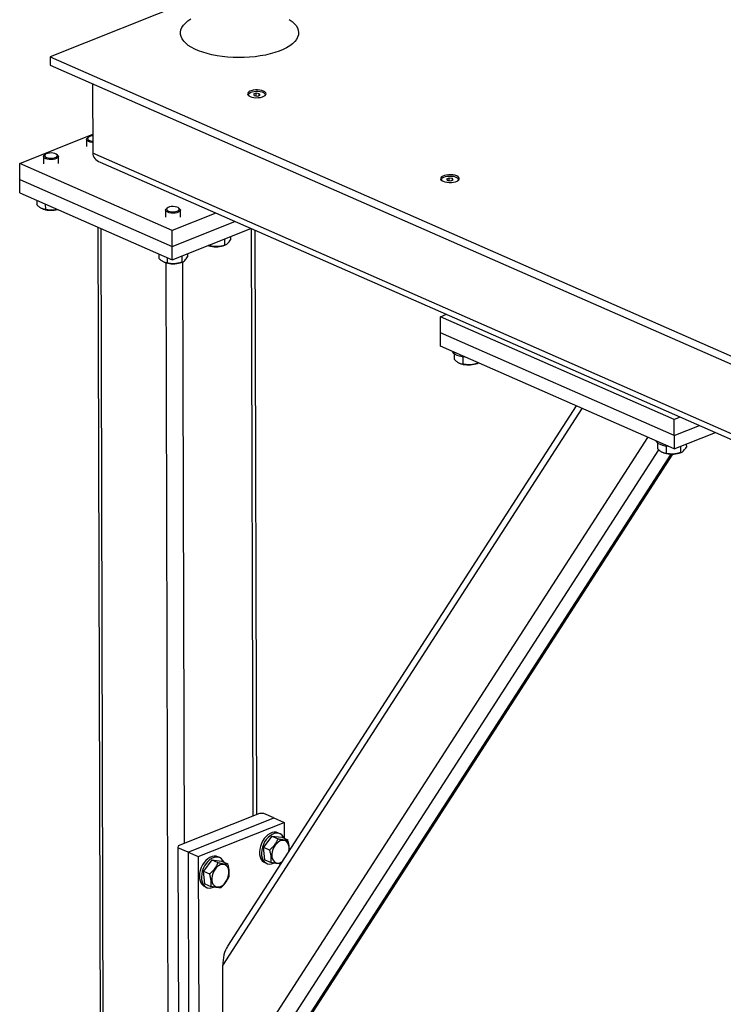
# Model space of a CAD drawing. Header units: millimetres. Extents: x 5 to 589, y 5 to 415.
# Tile 65 of 95: x 386 to 409, y 280 to 313. Entities that reach past the tile are written whole.
import ezdxf

# ---------------------------------------------------------------- set-up
doc = ezdxf.new("R2010")
doc.units = ezdxf.units.MM
doc.layers.add('TRAIT-FORT', color=4, linetype='Continuous', lineweight=25)

msp = doc.modelspace()

# ---------------------------------------------------------------- linework, layer by layer
at = {"layer": 'TRAIT-FORT', "color": 4, "linetype": 'Continuous', "lineweight": 25}
for p, q in [((391.4563, 313.9258), (386.6397, 312.0059)), ((386.6397, 312.0059), (414.1518, 299.9245)), ((386.6397, 312.0059), (386.6404, 311.7334)), ((386.6404, 311.7334), (414.1525, 299.652)), ((388.0757, 311.1032), (388.0822, 308.7465)), ((393.6052, 310.7771), (393.5214, 310.7437)), ((393.5214, 310.7437), (393.5482, 310.6968)), ((393.5482, 310.6968), (393.6589, 310.6833)), ((393.7159, 310.7636), (393.6052, 310.7771)), ((393.6054, 310.6898), (393.6052, 310.7771)), ((393.6589, 310.6833), (393.7427, 310.7167)), ((393.7427, 310.7167), (393.7159, 310.7636)), ((393.716, 310.706), (393.7159, 310.7636)), ((385.6093, 308.4053), (388.0804, 309.3904)), ((387.8707, 309.2145), (387.8713, 308.9738)), ((387.9296, 309.2879), (387.8986, 309.2627)), ((386.4189, 308.6358), (386.4196, 308.3951)), ((386.4778, 308.7092), (386.4468, 308.6841)), ((386.8907, 308.6853), (386.8595, 308.7103)), ((386.9195, 308.3965), (386.9189, 308.6372)), ((414.9066, 296.9671), (388.0822, 308.7465)), ((390.7678, 306.1401), (385.6093, 308.4053)), ((385.6108, 307.8603), (385.6093, 308.4053)), ((388.3337, 308.4424), (415.0361, 296.7166)), ((385.6108, 307.8603), (390.7693, 305.5951)), ((385.6121, 307.4062), (385.6108, 307.8603)), ((400.1393, 307.9078), (400.0555, 307.8744)), ((400.0555, 307.8744), (400.0824, 307.8274)), ((400.0824, 307.8274), (400.193, 307.8139)), ((400.25, 307.8943), (400.1393, 307.9078)), ((400.1395, 307.8205), (400.1393, 307.9078)), ((400.193, 307.8139), (400.2769, 307.8474)), ((400.2769, 307.8474), (400.25, 307.8943)), ((400.2502, 307.8367), (400.25, 307.8943)), ((385.6121, 307.4062), (390.7706, 305.1409)), ((386.1853, 307.1545), (386.1857, 307.0093)), ((386.4064, 306.86), (386.4303, 306.8526)), ((386.4769, 307.0264), (386.4774, 306.8449)), ((390.5457, 306.8236), (390.5464, 306.5829)), ((390.6046, 306.897), (390.5736, 306.8718)), ((391.0175, 306.8731), (390.9863, 306.898)), ((391.0464, 306.5843), (391.0457, 306.825)), ((392.2402, 306.727), (390.7678, 306.1401)), ((388.2546, 306.2457), (388.3511, 271.4989)), ((388.4607, 271.3843), (388.3641, 306.1977)), ((390.7693, 305.5951), (390.7678, 306.1401)), ((390.7693, 305.5951), (392.8914, 306.441)), ((390.7706, 305.1409), (393.4342, 306.2026)), ((393.5084, 286.3259), (393.4533, 306.1942)), ((393.6335, 286.3758), (393.5787, 306.1392)), ((392.543, 305.8474), (392.5436, 305.6356)), ((392.7393, 305.9256), (392.7396, 305.8243)), ((390.7706, 305.1409), (390.7693, 305.5951)), ((391.9871, 305.6258), (392.0089, 305.619)), ((392.0559, 305.6532), (392.056, 305.6114)), ((392.496, 305.6204), (392.5485, 305.6371)), ((390.3121, 305.3422), (390.3125, 305.1971)), ((390.6037, 305.2142), (390.6042, 305.0327)), ((391.0913, 305.2687), (391.0918, 305.0569)), ((391.2875, 305.347), (391.2878, 305.2456)), ((390.5332, 305.0478), (390.5571, 305.0403)), ((390.6617, 270.4178), (390.5656, 305.0378)), ((391.0442, 305.0417), (391.0967, 305.0585)), ((391.1856, 285.4001), (391.131, 305.0746)), ((399.8447, 303.2183), (400.0467, 303.2989)), ((407.7544, 299.7449), (399.8447, 303.2183)), ((399.8462, 302.6733), (399.8447, 303.2183)), ((407.7559, 299.1999), (399.8462, 302.6733)), ((399.8474, 302.2192), (399.8462, 302.6733)), ((407.7572, 298.7458), (399.8474, 302.2192)), ((400.3116, 301.9678), (400.3121, 301.7793)), ((400.6024, 301.8601), (400.6031, 301.6146)), ((400.5328, 301.6297), (400.5568, 301.6221)), ((401.0439, 301.6235), (401.0964, 301.6403)), ((401.0907, 301.6732), (401.0908, 301.6385)), ((401.0908, 301.6385), (401.1299, 301.656)), ((404.4328, 300.2056), (392.6367, 281.9178)), ((392.4795, 281.2706), (404.6357, 300.1165)), ((407.9565, 299.8255), (407.7544, 299.7449)), ((407.7559, 299.1999), (407.7544, 299.7449)), ((407.7559, 299.1999), (408.6077, 299.5395)), ((392.4918, 276.8493), (406.8676, 299.1364)), ((407.7559, 299.1999), (407.7572, 298.7458)), ((407.7572, 298.7458), (409.1505, 299.3011)), ((407.1896, 298.9474), (407.1902, 298.7589)), ((407.4804, 298.8398), (407.4811, 298.5943)), ((407.9682, 298.8299), (407.9688, 298.6181)), ((408.1653, 298.9084), (408.1656, 298.8066)), ((392.784, 276.3101), (407.2361, 298.7155)), ((393.4736, 276.5849), (407.6536, 298.5685)), ((393.605, 276.7085), (407.7054, 298.5687)), ((407.4108, 298.6093), (407.4348, 298.6018)), ((407.9219, 298.6031), (407.9744, 298.6199)), ((393.7262, 286.4128), (390.9678, 285.3133)), ((391.3079, 285.1031), (394.2115, 286.2605)), ((393.8676, 286.4115), (393.7262, 286.4128)), ((394.2115, 286.2605), (393.8676, 286.4115)), ((394.2115, 286.2605), (394.5554, 286.1094)), ((391.6518, 284.9521), (394.5554, 286.1094)), ((394.5554, 286.1094), (394.5569, 285.5701)), ((394.1453, 285.6492), (393.8619, 285.2671)), ((394.1453, 285.6492), (394.3515, 285.5587)), ((394.1453, 285.6492), (394.4739, 285.6065)), ((394.4116, 285.728), (394.3429, 285.7582)), ((394.4739, 285.6065), (394.6801, 285.516)), ((390.9678, 285.3133), (390.964, 285.2541)), ((390.964, 285.2541), (390.993, 274.8084)), ((391.3079, 285.1031), (390.964, 285.2541)), ((393.8619, 285.2671), (394.0681, 285.1766)), ((393.9071, 284.8423), (393.8619, 285.2671)), ((391.3079, 285.1031), (391.6518, 284.9521)), ((391.3079, 285.1031), (391.3369, 274.6573)), ((391.6518, 284.9521), (391.6808, 274.5063)), ((392.1128, 284.8391), (391.8294, 284.4569)), ((392.1128, 284.8391), (392.319, 284.7485)), ((392.1128, 284.8391), (392.4414, 284.7963)), ((392.3791, 284.9178), (392.3104, 284.948)), ((393.9071, 284.8423), (394.1133, 284.7517)), ((392.4414, 284.7963), (392.6476, 284.7058)), ((393.9006, 284.751), (393.9694, 284.7208)), ((391.8294, 284.4569), (392.0356, 284.3664)), ((391.8746, 284.0321), (391.8294, 284.4569)), ((391.8681, 283.9409), (391.9369, 283.9107)), ((391.8746, 284.0321), (392.0808, 283.9416)), ((392.4918, 276.8493), (392.4795, 281.2706))]:
    msp.add_line(p, q, dxfattribs=at)
at = {"layer": 'TRAIT-FORT', "color": 4, "linetype": 'Continuous', "lineweight": 25, "flags": 128}
for points in [[(394.7292, 313.2773), (394.823, 313.2097), (394.9012, 313.1386), (394.9631, 313.0647), (395.0082, 312.9887), (395.036, 312.9112), (395.0463, 312.8329), (395.0391, 312.7545), (395.0143, 312.6768), (394.9722, 312.6002), (394.9133, 312.5257), (394.8379, 312.4537), (394.7468, 312.3849), (394.6407, 312.32), (394.5206, 312.2595), (394.3876, 312.204), (394.2427, 312.1538), (394.0874, 312.1096), (393.9229, 312.0716), (393.7507, 312.0401), (393.5724, 312.0156), (393.3894, 311.9981), (393.2033, 311.9879), (393.0159, 311.985), (392.8288, 311.9894), (392.6436, 312.0012), (392.4619, 312.0201), (392.2854, 312.0461), (392.1155, 312.0789), (391.9539, 312.1183), (391.8018, 312.1638), (391.6607, 312.2151), (391.5317, 312.2717), (391.4161, 312.3332), (391.3147, 312.3989), (391.2286, 312.4684), (391.1585, 312.541), (391.105, 312.616), (391.0685, 312.6928), (391.0494, 312.7708), (391.0479, 312.8492), (391.0639, 312.9274), (391.0973, 313.0046), (391.1479, 313.0802), (391.2152, 313.1536), (391.2985, 313.224), (391.3972, 313.2909)], [(393.8606, 310.8509), (393.8021, 310.871), (393.7337, 310.8846), (393.6594, 310.891), (393.5836, 310.8898), (393.5105, 310.881), (393.4444, 310.8651), (393.3893, 310.8432), (393.3483, 310.8164), (393.3238, 310.7862), (393.3171, 310.7546), (393.3288, 310.7232), (393.3581, 310.694), (393.4033, 310.6686), (393.4618, 310.6485), (393.5302, 310.6348), (393.6045, 310.6284), (393.6804, 310.6296), (393.7535, 310.6384), (393.8195, 310.6543), (393.8746, 310.6763), (393.9156, 310.7031), (393.9402, 310.7332), (393.9468, 310.7648), (393.9351, 310.7962), (393.9058, 310.8254), (393.8606, 310.8509)], [(393.3814, 310.6751), (393.3587, 310.6997), (393.3496, 310.729), (393.3581, 310.7584), (393.3839, 310.7861), (393.4252, 310.8102), (393.4796, 310.8293), (393.5435, 310.8422), (393.613, 310.848), (393.6837, 310.8465), (393.7512, 310.8376), (393.8111, 310.822), (393.8598, 310.8006), (393.8942, 310.7748), (393.9122, 310.7462), (393.9125, 310.7166), (393.8952, 310.6878), (393.883, 310.6765)], [(388.0812, 309.1119), (388.0585, 309.1138), (387.9955, 309.1244), (387.9417, 309.1418), (387.9013, 309.1646), (387.8771, 309.1911), (387.8709, 309.2195), (387.8833, 309.2475), (387.8986, 309.2627)], [(388.0806, 309.3353), (388.0648, 309.3337), (388.0061, 309.3228), (387.9575, 309.3052), (387.9235, 309.2825), (387.9069, 309.2565), (387.9094, 309.2297), (387.9306, 309.2045), (387.9687, 309.183), (388.0202, 309.1672), (388.0808, 309.1585), (388.0811, 309.1585)], [(386.8907, 308.6853), (386.9026, 308.6742), (386.9179, 308.6465), (386.9147, 308.6181), (386.8933, 308.591), (386.8553, 308.5673), (386.8034, 308.5487), (386.7416, 308.5366), (386.6743, 308.532), (386.6067, 308.5351), (386.5437, 308.5457), (386.4899, 308.5631), (386.4495, 308.5859), (386.4253, 308.6125), (386.4192, 308.6408), (386.4315, 308.6688), (386.4468, 308.6841)], [(386.8417, 308.7222), (386.7963, 308.741), (386.7397, 308.7534), (386.6767, 308.7582), (386.613, 308.755), (386.5543, 308.7442), (386.5057, 308.7266), (386.4717, 308.7038), (386.4551, 308.6778), (386.4576, 308.6511), (386.4788, 308.6258), (386.5169, 308.6043), (386.5685, 308.5886), (386.629, 308.5799), (386.693, 308.579), (386.7549, 308.5861), (386.8091, 308.6005), (386.8509, 308.6209), (386.8765, 308.6456), (386.8836, 308.6722), (386.8717, 308.6985), (386.8417, 308.7222)], [(400.3947, 307.9815), (400.3363, 308.0016), (400.2679, 308.0153), (400.1936, 308.0217), (400.1177, 308.0205), (400.0446, 308.0117), (399.9786, 307.9958), (399.9235, 307.9738), (399.8824, 307.947), (399.8579, 307.9169), (399.8513, 307.8852), (399.8629, 307.8539), (399.8922, 307.8247), (399.9374, 307.7992), (399.9959, 307.7791), (400.0643, 307.7655), (400.1386, 307.7591), (400.2145, 307.7603), (400.2876, 307.7691), (400.3536, 307.7849), (400.4087, 307.8069), (400.4498, 307.8337), (400.4743, 307.8639), (400.4809, 307.8955), (400.4692, 307.9269), (400.44, 307.9561), (400.3947, 307.9815)], [(399.9156, 307.8058), (399.8929, 307.8303), (399.8837, 307.8597), (399.8922, 307.8891), (399.918, 307.9167), (399.9594, 307.9409), (400.0137, 307.96), (400.0777, 307.9729), (400.1472, 307.9787), (400.2179, 307.9771), (400.2853, 307.9683), (400.3453, 307.9526), (400.394, 307.9313), (400.4284, 307.9054), (400.4463, 307.8768), (400.4466, 307.8472), (400.4293, 307.8185), (400.4171, 307.8071)], [(391.0175, 306.8731), (391.0294, 306.862), (391.0447, 306.8343), (391.0415, 306.8058), (391.0201, 306.7788), (390.9821, 306.7551), (390.9302, 306.7365), (390.8684, 306.7244), (390.8012, 306.7198), (390.7335, 306.7229), (390.6705, 306.7335), (390.6168, 306.7509), (390.5763, 306.7737), (390.5521, 306.8003), (390.546, 306.8286), (390.5584, 306.8566), (390.5736, 306.8718)], [(390.9685, 306.91), (390.9232, 306.9288), (390.8665, 306.9412), (390.8035, 306.946), (390.7398, 306.9428), (390.6811, 306.932), (390.6325, 306.9143), (390.5985, 306.8916), (390.5819, 306.8656), (390.5844, 306.8388), (390.6056, 306.8136), (390.6437, 306.7921), (390.6953, 306.7763), (390.7558, 306.7676), (390.8198, 306.7668), (390.8817, 306.7739), (390.936, 306.7883), (390.9777, 306.8087), (391.0033, 306.8334), (391.0105, 306.86), (390.9985, 306.8863), (390.9685, 306.91)], [(400.5752, 301.8648), (400.4891, 301.8847), (400.413, 301.9107), (400.3492, 301.942), (400.3, 301.9776), (400.2667, 302.0164), (400.2551, 302.0401)], [(400.6886, 301.8498), (400.6685, 301.8517), (400.5752, 301.8648)], [(407.4532, 298.8444), (407.3671, 298.8643), (407.291, 298.8904), (407.2273, 298.9217), (407.178, 298.9573), (407.1448, 298.996), (407.1332, 299.0198)], [(407.5666, 298.8295), (407.5465, 298.8313), (407.4532, 298.8444)], [(394.3429, 285.7582), (394.2898, 285.7745), (394.2224, 285.7783), (394.1518, 285.7652), (394.0803, 285.7357), (394.01, 285.6907), (393.9434, 285.6317), (393.8825, 285.5606), (393.8292, 285.4797), (393.7854, 285.3915), (393.7524, 285.299)], [(394.5556, 285.5706), (394.5553, 285.5713), (394.5205, 285.636), (394.4751, 285.6874), (394.4205, 285.7239), (394.3586, 285.7443), (394.2912, 285.7481), (394.2206, 285.735), (394.149, 285.7055), (394.0788, 285.6605), (394.0121, 285.6015), (393.9512, 285.5304), (393.898, 285.4495), (393.8542, 285.3613), (393.8212, 285.2688)], [(394.7153, 285.1403), (394.7233, 285.2037), (394.7219, 285.2799), (394.7079, 285.349), (394.6817, 285.4081), (394.6446, 285.4545), (394.5981, 285.4863), (394.5444, 285.502), (394.4857, 285.5009), (394.4246, 285.4831), (394.3638, 285.4494), (394.306, 285.4013), (394.2537, 285.3408), (394.2091, 285.2705), (394.1742, 285.1937), (394.1505, 285.1136), (394.1391, 285.0337), (394.1405, 284.9575), (394.1405, 284.9575)], [(393.7524, 285.299), (393.7313, 285.205), (393.7227, 285.1126), (393.7269, 285.0247), (393.7438, 284.9443), (393.7729, 284.8738), (393.8132, 284.8156), (393.8634, 284.7714), (393.9006, 284.751)], [(393.8212, 285.2688), (393.8, 285.1748), (393.7914, 285.0824), (393.7957, 284.9945), (393.8126, 284.9141), (393.8417, 284.8436), (393.8819, 284.7854), (393.9321, 284.7412), (393.9906, 284.7126), (394.0556, 284.7005), (394.1248, 284.7052), (394.1962, 284.7266), (394.1989, 284.7277)], [(392.3104, 284.948), (392.2573, 284.9644), (392.1899, 284.9681), (392.1193, 284.955), (392.0477, 284.9255), (391.9775, 284.8806), (391.9109, 284.8216), (391.85, 284.7505), (391.7967, 284.6695), (391.7529, 284.5814), (391.7199, 284.4888)], [(392.5231, 284.7605), (392.5228, 284.7612), (392.488, 284.8258), (392.4426, 284.8772), (392.388, 284.9137), (392.3261, 284.9342), (392.2587, 284.9379), (392.1881, 284.9248), (392.1165, 284.8953), (392.0463, 284.8504), (391.9796, 284.7914), (391.9187, 284.7203), (391.8655, 284.6393), (391.8217, 284.5512), (391.7887, 284.4586)], [(394.1405, 284.9575), (394.1546, 284.8883), (394.1808, 284.8292), (394.2179, 284.7828), (394.2644, 284.7511), (394.3181, 284.7354), (394.3768, 284.7365), (394.4378, 284.7542), (394.4804, 284.7761)], [(391.7199, 284.4888), (391.6988, 284.3948), (391.6902, 284.3024), (391.6944, 284.2146), (391.7113, 284.1341), (391.7404, 284.0636), (391.7807, 284.0054), (391.8309, 283.9613), (391.8681, 283.9409)], [(392.108, 284.1473), (392.1221, 284.0782), (392.1483, 284.0191), (392.1854, 283.9727), (392.2319, 283.9409), (392.2856, 283.9252), (392.3443, 283.9263), (392.4053, 283.9441), (392.4661, 283.9778), (392.5239, 284.0259), (392.5763, 284.0865), (392.6209, 284.1567), (392.6558, 284.2335), (392.6794, 284.3137), (392.6908, 284.3936), (392.6894, 284.4697), (392.6754, 284.5389), (392.6492, 284.598), (392.6121, 284.6444), (392.5656, 284.6761), (392.5119, 284.6918), (392.4532, 284.6907), (392.3921, 284.673), (392.3313, 284.6393), (392.2735, 284.5911), (392.2212, 284.5306), (392.1766, 284.4604), (392.1417, 284.3835), (392.118, 284.3034), (392.1066, 284.2235), (392.108, 284.1473)], [(391.7887, 284.4586), (391.7675, 284.3646), (391.7589, 284.2722), (391.7632, 284.1844), (391.7801, 284.1039), (391.8092, 284.0334), (391.8494, 283.9752), (391.8996, 283.9311), (391.9581, 283.9025), (392.0231, 283.8903), (392.0923, 283.895), (392.1637, 283.9164), (392.1664, 283.9175)]]:
    msp.add_lwpolyline(points, dxfattribs=at)
at = {"layer": 'TRAIT-FORT', "color": 4, "linetype": 'Continuous', "lineweight": 25}
for centre, radius, start, end in [((386.6723, 307.6865), 0.8684, 253.81515, 284.43299), ((392.2501, 306.4455), 0.8609, 253.72543, 286.59259), ((390.7984, 305.8668), 0.8609, 253.72543, 286.59259), ((400.7981, 302.4485), 0.8609, 253.72415, 286.59387), ((407.6761, 299.4282), 0.8609, 253.72415, 286.59387)]:
    msp.add_arc(centre, radius, start, end, dxfattribs=at)
for centre, major_axis, ratio, start_param, end_param in [((388.6477, 308.7414), (0.5654, -0.0097), 0.6423886, 3.154451, 4.133638), ((388.6477, 308.7414), (0.5654, -0.0097), 0.6423886, 3.154451, 4.1347387), ((392.7699, 281.3863), (0.0597, 0.6647), 0.4275332, 0.6835716, 1.7840537)]:
    msp.add_ellipse(centre, major_axis=major_axis, ratio=ratio, start_param=start_param, end_param=end_param, dxfattribs=at)
for points, knots in [([(386.4774, 306.8449), (386.4683, 306.8462), (386.45, 306.8487), (386.4222, 306.8551), (386.394, 306.8637), (386.3627, 306.8762), (386.3282, 306.8938), (386.2906, 306.9179), (386.2528, 306.9469), (386.2178, 306.9778), (386.1956, 306.9996), (386.1857, 307.0093)], [0, 0, 0, 0, 0.0958859, 0.1919498, 0.2887104, 0.3857877, 0.5113662, 0.6378452, 0.7668888, 0.8966532, 1, 1, 1, 1]), ([(386.8828, 306.8482), (386.8677, 306.8441), (386.8093, 306.8282), (386.7104, 306.8195), (386.5893, 306.8237), (386.5149, 306.8378), (386.4774, 306.8449)], [0, 0, 0, 0, 0.1134687, 0.4393716, 0.7171171, 1, 1, 1, 1]), ([(392.5436, 305.6356), (392.5607, 305.642), (392.5951, 305.655), (392.6461, 305.6967), (392.6947, 305.7544), (392.7245, 305.8008), (392.7396, 305.8243)], [0, 0, 0, 0, 0.2646049, 0.5349477, 0.7653431, 1, 1, 1, 1]), ([(392.056, 305.6114), (392.0469, 305.6127), (392.0286, 305.6153), (392.0047, 305.6205), (391.9897, 305.6253), (391.9841, 305.6271)], [0, 0, 0, 0, 0.3846987, 0.7701112, 1, 1, 1, 1]), ([(392.5436, 305.6356), (392.5013, 305.6236), (392.4158, 305.5992), (392.2891, 305.5855), (392.1679, 305.5903), (392.0935, 305.6043), (392.056, 305.6114)], [0, 0, 0, 0, 0.2646049, 0.5349477, 0.7653431, 1, 1, 1, 1]), ([(390.6042, 305.0327), (390.5951, 305.034), (390.5769, 305.0365), (390.549, 305.0429), (390.5208, 305.0515), (390.4895, 305.064), (390.455, 305.0816), (390.4174, 305.1057), (390.3796, 305.1347), (390.3446, 305.1655), (390.3224, 305.1874), (390.3125, 305.1971)], [0, 0, 0, 0, 0.0958859, 0.1919498, 0.2887104, 0.3857877, 0.5113662, 0.6378452, 0.7668888, 0.8966532, 1, 1, 1, 1]), ([(391.0918, 305.0569), (391.1089, 305.0633), (391.1433, 305.0763), (391.1943, 305.118), (391.2429, 305.1757), (391.2727, 305.2221), (391.2878, 305.2456)], [0, 0, 0, 0, 0.2646049, 0.5349477, 0.7653431, 1, 1, 1, 1]), ([(391.0918, 305.0569), (391.0495, 305.0449), (390.964, 305.0205), (390.8373, 305.0068), (390.7161, 305.0116), (390.6417, 305.0256), (390.6042, 305.0327)], [0, 0, 0, 0, 0.2646049, 0.5349477, 0.7653431, 1, 1, 1, 1]), ([(400.3121, 301.7793), (400.3212, 301.7702), (400.3395, 301.7522), (400.3673, 301.7272), (400.3954, 301.7039), (400.4267, 301.681), (400.4611, 301.6597), (400.4987, 301.6414), (400.5363, 301.6279), (400.5712, 301.6192), (400.5933, 301.616), (400.6031, 301.6146)], [0, 0, 0, 0, 0.0958859, 0.1919498, 0.2887104, 0.3857877, 0.5113662, 0.6378452, 0.7668888, 0.8966532, 1, 1, 1, 1]), ([(401.0908, 301.6385), (401.0485, 301.6265), (400.963, 301.6021), (400.8362, 301.5886), (400.715, 301.5935), (400.6406, 301.6075), (400.6031, 301.6146)], [0, 0, 0, 0, 0.2646049, 0.5349477, 0.7653431, 1, 1, 1, 1]), ([(407.9688, 298.6181), (407.9859, 298.6245), (408.0205, 298.6375), (408.0717, 298.6791), (408.1206, 298.7368), (408.1505, 298.7832), (408.1656, 298.8066)], [0, 0, 0, 0, 0.2646049, 0.5349477, 0.7653431, 1, 1, 1, 1]), ([(407.1902, 298.7589), (407.1993, 298.7499), (407.2175, 298.7319), (407.2453, 298.7068), (407.2735, 298.6836), (407.3048, 298.6607), (407.3392, 298.6394), (407.3767, 298.6211), (407.4143, 298.6075), (407.4492, 298.5989), (407.4713, 298.5957), (407.4811, 298.5943)], [0, 0, 0, 0, 0.0958859, 0.1919498, 0.2887104, 0.3857877, 0.5113662, 0.6378452, 0.7668888, 0.8966532, 1, 1, 1, 1]), ([(407.9688, 298.6181), (407.9265, 298.6061), (407.841, 298.5818), (407.7142, 298.5682), (407.593, 298.5731), (407.5186, 298.5872), (407.4811, 298.5943)], [0, 0, 0, 0, 0.2646049, 0.5349477, 0.7653431, 1, 1, 1, 1]), ([(394.3515, 285.5587), (394.3344, 285.5222), (394.2999, 285.4484), (394.2318, 285.3467), (394.1532, 285.2553), (394.0966, 285.203), (394.0681, 285.1766)], [0, 0, 0, 0, 0.2646049, 0.5349477, 0.7653431, 1, 1, 1, 1]), ([(394.3515, 285.5587), (394.3875, 285.5516), (394.4604, 285.5375), (394.5514, 285.5239), (394.6249, 285.5169), (394.6616, 285.5163), (394.6801, 285.516)], [0, 0, 0, 0, 0.2646049, 0.5349477, 0.7653431, 1, 1, 1, 1]), ([(394.7324, 285.1668), (394.7328, 285.1789), (394.7338, 285.204), (394.7328, 285.2473), (394.7289, 285.2969), (394.7208, 285.3526), (394.7091, 285.4101), (394.6953, 285.4648), (394.6847, 285.5003), (394.6801, 285.516)], [0, 0, 0, 0, 0.114147, 0.2350489, 0.3914466, 0.5489659, 0.7096791, 0.8712901, 1, 1, 1, 1]), ([(394.1133, 284.7517), (394.1148, 284.7637), (394.1178, 284.7878), (394.1206, 284.8252), (394.1217, 284.8639), (394.1208, 284.9079), (394.1168, 284.9575), (394.1088, 285.0132), (394.0971, 285.0707), (394.0832, 285.1254), (394.0727, 285.1609), (394.0681, 285.1766)], [0, 0, 0, 0, 0.0958859, 0.1919498, 0.2887104, 0.3857877, 0.5113662, 0.6378452, 0.7668888, 0.8966532, 1, 1, 1, 1]), ([(392.319, 284.7485), (392.3019, 284.712), (392.2674, 284.6383), (392.1993, 284.5365), (392.1207, 284.4451), (392.0641, 284.3928), (392.0356, 284.3664)], [0, 0, 0, 0, 0.2646049, 0.5349477, 0.7653431, 1, 1, 1, 1]), ([(392.319, 284.7485), (392.355, 284.7415), (392.4279, 284.7273), (392.5189, 284.7138), (392.5924, 284.7067), (392.6291, 284.7061), (392.6476, 284.7058)], [0, 0, 0, 0, 0.2646049, 0.5349477, 0.7653431, 1, 1, 1, 1]), ([(392.6928, 284.281), (392.6943, 284.293), (392.6973, 284.317), (392.7001, 284.3545), (392.7012, 284.3932), (392.7003, 284.4371), (392.6964, 284.4867), (392.6883, 284.5425), (392.6766, 284.6), (392.6628, 284.6547), (392.6522, 284.6901), (392.6476, 284.7058)], [0, 0, 0, 0, 0.0958859, 0.1919498, 0.2887104, 0.3857877, 0.5113662, 0.6378452, 0.7668888, 0.8966532, 1, 1, 1, 1]), ([(394.4419, 284.709), (394.4209, 284.7094), (394.3785, 284.7102), (394.2986, 284.7189), (394.2088, 284.7331), (394.1453, 284.7455), (394.1133, 284.7517)], [0, 0, 0, 0, 0.2646049, 0.5349477, 0.7653431, 1, 1, 1, 1]), ([(392.0808, 283.9416), (392.0823, 283.9536), (392.0853, 283.9776), (392.0881, 284.0151), (392.0892, 284.0538), (392.0883, 284.0977), (392.0843, 284.1473), (392.0763, 284.203), (392.0646, 284.2606), (392.0507, 284.3153), (392.0402, 284.3507), (392.0356, 284.3664)], [0, 0, 0, 0, 0.0958859, 0.1919498, 0.2887104, 0.3857877, 0.5113662, 0.6378452, 0.7668888, 0.8966532, 1, 1, 1, 1]), ([(392.4094, 283.8989), (392.4415, 283.9287), (392.5065, 283.9891), (392.5858, 284.086), (392.648, 284.1845), (392.6778, 284.2486), (392.6928, 284.281)], [0, 0, 0, 0, 0.2646049, 0.5349477, 0.7653431, 1, 1, 1, 1]), ([(392.4094, 283.8989), (392.3884, 283.8993), (392.346, 283.9001), (392.2661, 283.9087), (392.1763, 283.9229), (392.1128, 283.9353), (392.0808, 283.9416)], [0, 0, 0, 0, 0.2646049, 0.5349477, 0.7653431, 1, 1, 1, 1])]:
    msp.add_open_spline(points, degree=3, knots=knots, dxfattribs=at)

doc.saveas('drawing.dxf')
